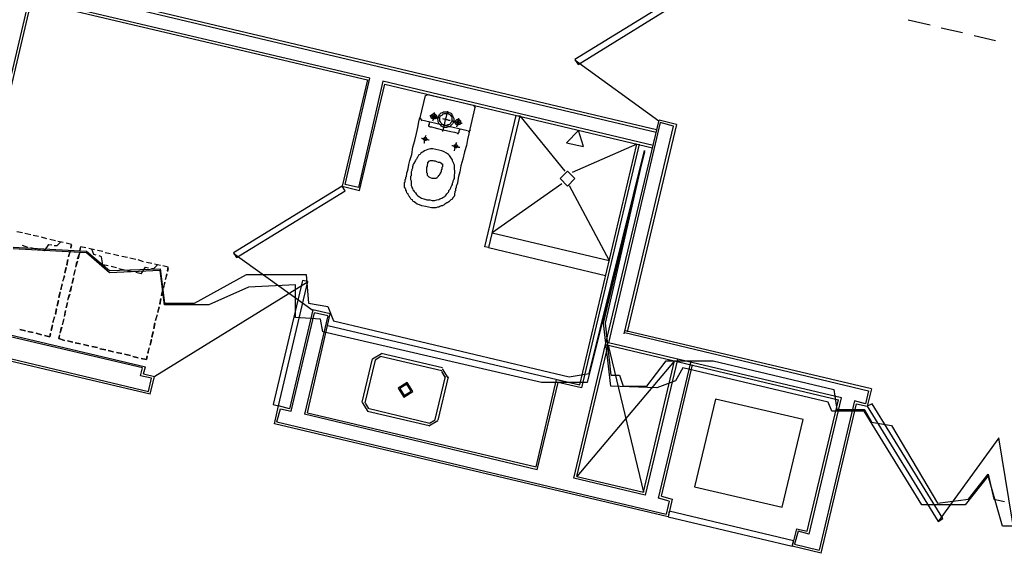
# Model space of a CAD drawing. Header units: feet. Extents: x -79 to 198, y -22 to 181.
# Tile 12 of 256: x 43 to 65, y 40 to 52. Entities that reach past the tile are written whole.
import ezdxf

# ---------------------------------------------------------------- set-up
doc = ezdxf.new("R2010")
doc.units = ezdxf.units.FT
for name, color, linetype in [('A-AREA-COMUN', 252, 'CONTINUOUS'), ('A-AREA-UNIDAD', 30, 'CONTINUOUS'), ('A-LINEA', 7, 'CONTINUOUS'), ('A-LINEA-FINA', 9, 'CONTINUOUS')]:
    doc.layers.add(name, color=color, linetype=linetype)

msp = doc.modelspace()

# ---------------------------------------------------------------- linework, layer by layer
at = {"layer": 'A-AREA-COMUN'}
msp.add_lwpolyline([(42.848, 47.2889), (44.48, 47.2), (44.992, 46.7733), (46.112, 46.8089), (46.208, 46.0444), (46.88, 46.0444), (48.032, 46.6844), (49.36, 46.6844), (49.408, 46.0444), (49.84, 45.9733), (49.968, 45.6533), (55.2, 44.4089), (55.648, 44.48), (56.88, 49.44), (56, 45.6), (56.128, 44.4444), (56.32, 44.4444), (56.4, 44.1956), (56.928, 44.1956), (57.36, 44.7644), (58.4, 44.7644), (61.088, 44.1244), (61.152, 43.68), (61.76, 43.68), (61.92, 43.3956), (62.368, 43.3244), (63.392, 41.6), (64.08, 41.6889), (64.512, 42.24), (64.64, 41.6889), (64.88, 41.6356)], dxfattribs=at)
at = {"layer": 'A-AREA-UNIDAD'}
msp.add_lwpolyline([(65.792, 41.0844), (64.832, 41.0844), (64.512, 42.2044), (64, 41.5644), (63.04, 41.5644), (61.76, 43.6444), (61.04, 43.6444), (60.96, 43.84), (57.728, 44.6044), (57.568, 44.32), (57.152, 44.16), (56.128, 44.1956), (55.968, 45.6), (56.88, 49.4044), (55.6, 44.2844), (54.592, 44.2844), (49.728, 45.4044), (49.68, 45.6889), (49.12, 45.7244), (49.12, 46.4533), (48.08, 46.4), (47.2, 46.0089), (46.208, 46.0089), (46.112, 46.7733), (44.992, 46.72), (44.48, 47.1644), (42.848, 47.2533)], dxfattribs=at)
at = {"layer": 'A-LINEA'}
for p, q in [((29.2267, 56.4578), (57.1333, 49.8444)), ((57.1467, 49.8978), (29.28, 56.4978)), ((41.5067, 45.5911), (43.2133, 52.8311)), ((41.56, 45.6311), (43.2533, 52.7644)), ((50.7733, 51.0444), (43.2133, 52.8311)), ((43.2533, 52.7644), (50.72, 51.0044)), ((62.7333, 52.3378), (63.2267, 52.2311)), ((63.4667, 52.1644), (63.9467, 52.0578)), ((64.2, 51.9911), (64.68, 51.8844)), ((55.3375, 51.4428), (57.1945, 50.0985)), ((50.2267, 48.6844), (50.7733, 51.0444)), ((51.0667, 50.9778), (50.52, 48.6178)), ((50.5467, 48.5511), (51.1067, 50.9111)), ((57.0667, 49.5511), (51.0667, 50.9778)), ((51.1067, 50.9111), (57.0533, 49.4978)), ((51.8933, 50.1644), (52.0133, 50.6578)), ((52.0708, 50.6832), (52.0146, 50.6485)), ((52.0533, 50.6844), (53.08, 50.4444)), ((53.1067, 50.3911), (53, 49.9111)), ((53.1187, 50.387), (53.0841, 50.4432)), ((51.8946, 50.1552), (51.9292, 50.099)), ((52.9467, 49.8711), (51.92, 50.1111)), ((54.0667, 50.1644), (54.0667, 50.1644)), ((54.1067, 50.2044), (55.1067, 48.9778)), ((56.0133, 45.1244), (57.2, 50.1111)), ((57.5867, 50.0178), (57.2, 50.1111)), ((52.9559, 49.859), (53.0121, 49.8937)), ((57.2267, 50.0578), (56.08, 45.1644)), ((56.4267, 45.3644), (57.52, 49.9778)), ((57.5867, 50.0178), (56.4933, 45.4044)), ((57.52, 49.9778), (57.2267, 50.0578)), ((56.7067, 49.5778), (55.2667, 48.9511)), ((56.76, 49.5778), (55.48, 44.1644)), ((50.52, 48.6178), (50.2267, 48.6844)), ((55.04, 48.6978), (53.4933, 47.6044)), ((55.2, 48.6578), (56.0933, 46.9911)), ((43.0533, 47.6044), (42.9333, 47.6311)), ((43.0533, 47.6044), (42.9333, 47.6311)), ((43.24, 47.5644), (43.1067, 47.5911)), ((43.24, 47.5644), (43.1067, 47.5911)), ((43.4133, 47.5244), (43.2933, 47.5511)), ((43.4133, 47.5244), (43.2933, 47.5511)), ((43.6, 47.4711), (43.48, 47.5111)), ((43.6, 47.4711), (43.48, 47.5111)), ((53.4933, 47.6044), (56.0933, 46.9911)), ((43.1733, 47.2844), (43.0533, 47.3244)), ((43.36, 47.2444), (43.24, 47.2711)), ((43.7867, 47.4311), (43.6667, 47.4578)), ((43.7867, 47.4311), (43.6667, 47.4578)), ((43.96, 47.3911), (43.84, 47.4178)), ((43.96, 47.3911), (43.84, 47.4178)), ((44.1467, 47.3511), (44.0267, 47.3778)), ((44.1467, 47.3244), (44.12, 47.2578)), ((44.3333, 47.2044), (44.3467, 47.2844)), ((44.4667, 47.2711), (44.3467, 47.2978)), ((53.4133, 47.2844), (56.0133, 46.6578)), ((43.5467, 47.2044), (43.4133, 47.2311)), ((44.08, 47.0844), (44.12, 47.2044)), ((44.1067, 47.1911), (44.08, 47.0711)), ((44.28, 47.0311), (44.32, 47.1511)), ((44.32, 47.1644), (44.2933, 47.0311)), ((44.6533, 47.2311), (44.5333, 47.2578)), ((44.6533, 47.2311), (44.5333, 47.2578)), ((44.84, 47.1911), (44.72, 47.2178)), ((44.84, 47.1911), (44.72, 47.2178)), ((45.0133, 47.1378), (44.8933, 47.1644)), ((45.0133, 47.1378), (44.8933, 47.1644)), ((45.2, 47.0978), (45.08, 47.1244)), ((45.2, 47.0978), (45.08, 47.1244)), ((45.3867, 47.0578), (45.2667, 47.0844)), ((45.3867, 47.0578), (45.2667, 47.0844)), ((45.5733, 47.0178), (45.44, 47.0444)), ((45.5733, 47.0178), (45.44, 47.0444)), ((47.7552, 47.1503), (49.5133, 45.8808)), ((44, 46.7244), (44.0267, 46.8444)), ((44.0267, 46.8311), (44, 46.7111)), ((44.04, 46.8978), (44.0667, 47.0178)), ((44.0667, 47.0178), (44.04, 46.8844)), ((44.28, 46.9778), (44.24, 46.8578)), ((44.24, 46.8444), (44.2667, 46.9644)), ((44.96, 46.8711), (44.84, 46.8978)), ((45.1467, 46.8311), (45.0267, 46.8578)), ((45.7467, 46.9644), (45.6267, 47.0044)), ((45.7467, 46.9644), (45.6267, 47.0044)), ((45.9333, 46.9244), (45.8133, 46.9511)), ((45.9333, 46.9244), (45.8133, 46.9511)), ((46.12, 46.8844), (45.9867, 46.9111)), ((46.12, 46.8844), (45.9867, 46.9111)), ((46.2933, 46.8444), (46.1733, 46.8711)), ((45.8933, 44.0178), (34.24, 46.7778)), ((34.3067, 46.8178), (45.8533, 44.0844)), ((43.9867, 46.6444), (43.9467, 46.5244)), ((43.96, 46.5378), (43.9867, 46.6578)), ((44.1867, 46.6044), (44.16, 46.4844)), ((44.16, 46.4844), (44.1867, 46.6044)), ((44.2267, 46.7911), (44.2, 46.6711)), ((44.2, 46.6578), (44.2267, 46.7778)), ((45.32, 46.7778), (45.2, 46.8044)), ((45.5067, 46.7378), (45.3867, 46.7644)), ((45.6933, 46.6978), (45.5733, 46.7244)), ((46.2667, 46.6844), (46.2267, 46.5644)), ((46.24, 46.5778), (46.2667, 46.6978)), ((46.2933, 46.8178), (46.28, 46.7511)), ((43.9067, 46.3511), (43.9467, 46.4711)), ((43.9333, 46.4711), (43.9067, 46.3378)), ((44.1067, 46.2978), (44.1467, 46.4178)), ((44.1467, 46.4311), (44.12, 46.3111)), ((49.4064, 46.5148), (45.9963, 44.4109)), ((46.1867, 46.3911), (46.2267, 46.5111)), ((46.2133, 46.5111), (46.1867, 46.3778)), ((43.8667, 46.1778), (43.8933, 46.2978)), ((43.8933, 46.2844), (43.8667, 46.1644)), ((44.1067, 46.2444), (44.0667, 46.1244)), ((44.0667, 46.1111), (44.0933, 46.2311)), ((46.1467, 46.2178), (46.1733, 46.3378)), ((46.1733, 46.3244), (46.1467, 46.2044)), ((43.8267, 45.9911), (43.8533, 46.1111)), ((43.8533, 46.0978), (43.8267, 45.9778)), ((44.0533, 46.0578), (44.0267, 45.9378)), ((44.0267, 45.9378), (44.0533, 46.0578)), ((46.0933, 45.9511), (46.0533, 45.8311)), ((46.0667, 45.8444), (46.0933, 45.9644)), ((46.1067, 46.0311), (46.1333, 46.1511)), ((46.1333, 46.1378), (46.1067, 46.0178)), ((43.7333, 45.6178), (43.7733, 45.7511)), ((43.76, 45.7378), (43.7333, 45.6178)), ((43.7867, 45.8044), (43.8133, 45.9244)), ((43.8133, 45.9111), (43.7867, 45.7911)), ((44.0133, 45.8844), (43.9867, 45.7644)), ((43.9867, 45.7511), (44.0133, 45.8711)), ((46.0133, 45.6578), (46.0533, 45.7911)), ((46.04, 45.7778), (46.0133, 45.6578)), ((49.5067, 45.8978), (48.9867, 43.6978)), ((49.0267, 43.6444), (49.5467, 45.8311)), ((49.84, 45.7644), (49.32, 43.5778)), ((49.3867, 43.6044), (49.8933, 45.8044)), ((49.8933, 45.8044), (49.5067, 45.8978)), ((49.84, 45.7644), (49.5467, 45.8311)), ((45.72, 44.6044), (41.5067, 45.5911)), ((41.56, 45.6311), (45.7867, 44.6311)), ((43.6933, 45.4444), (43.72, 45.5644)), ((43.72, 45.5511), (43.6933, 45.4311)), ((43.9333, 45.5111), (43.8933, 45.3911)), ((43.8933, 45.3778), (43.92, 45.5111)), ((43.9733, 45.6978), (43.9467, 45.5778)), ((43.9467, 45.5644), (43.9733, 45.6844)), ((45.9733, 45.4844), (46, 45.6044)), ((46, 45.5911), (45.9733, 45.4711)), ((49.84, 45.5511), (55.44, 44.2311)), ((43, 45.4578), (43.12, 45.4311)), ((43.12, 45.4311), (43, 45.4578)), ((43.1733, 45.4178), (43.2933, 45.3911)), ((43.2933, 45.3911), (43.1733, 45.4178)), ((43.36, 45.3778), (43.48, 45.3378)), ((43.48, 45.3378), (43.36, 45.3778)), ((43.88, 45.3378), (43.8667, 45.2578)), ((45.9333, 45.2978), (45.96, 45.4178)), ((45.96, 45.4044), (45.9333, 45.2844)), ((56.44, 45.3911), (61.8533, 44.0978)), ((61.92, 44.1378), (56.4533, 45.4311)), ((43.8667, 45.2578), (43.9867, 45.2178)), ((44.0533, 45.2044), (44.1733, 45.1778)), ((44.1733, 45.1778), (44.0533, 45.2044)), ((44.2267, 45.1644), (44.3467, 45.1378)), ((44.3467, 45.1378), (44.2267, 45.1644)), ((44.4133, 45.1244), (44.5333, 45.0978)), ((44.5333, 45.0978), (44.4133, 45.1244)), ((44.6, 45.0844), (44.72, 45.0578)), ((44.72, 45.0578), (44.6, 45.0844)), ((45.8933, 45.1111), (45.92, 45.2444)), ((45.92, 45.2311), (45.8933, 45.1111)), ((55.3067, 42.1511), (56.0133, 45.1244)), ((55.3733, 42.1911), (56.0667, 45.1111)), ((56.0133, 45.1244), (61.1867, 43.8978)), ((56.0667, 45.1111), (56.8533, 41.8444)), ((61.2533, 43.9378), (56.08, 45.1644)), ((44.7733, 45.0311), (44.9067, 45.0044)), ((44.9067, 45.0044), (44.7733, 45.0311)), ((44.96, 44.9911), (45.08, 44.9644)), ((45.08, 44.9644), (44.96, 44.9911)), ((45.1467, 44.9511), (45.2667, 44.9244)), ((45.2667, 44.9244), (45.1467, 44.9511)), ((45.32, 44.9111), (45.4533, 44.8844)), ((45.4533, 44.8844), (45.32, 44.9111)), ((45.5067, 44.8578), (45.6267, 44.8311)), ((45.6267, 44.8311), (45.5067, 44.8578)), ((45.84, 44.9378), (45.88, 45.0578)), ((45.8667, 45.0444), (45.84, 44.9244)), ((51.0317, 44.92), (50.8312, 44.7962)), ((51.0164, 44.8551), (50.896, 44.7808)), ((52.3733, 44.5378), (51.0133, 44.8578)), ((52.3867, 44.6044), (51.0267, 44.9244)), ((50.8267, 44.8044), (50.6, 43.8444)), ((50.8933, 44.7778), (50.6667, 43.8311)), ((57.5467, 44.7644), (55.3733, 42.1911)), ((56.8533, 41.8444), (57.5467, 44.7644)), ((57.6133, 44.7911), (56.8933, 41.7778)), ((57.1867, 41.7111), (57.9067, 44.7244)), ((57.2533, 41.7511), (57.9467, 44.6711)), ((45.68, 44.4311), (45.72, 44.6044)), ((45.92, 44.3778), (45.68, 44.4311)), ((45.7467, 44.4711), (45.7867, 44.6311)), ((45.7467, 44.4711), (45.9867, 44.4178)), ((45.8933, 44.0178), (45.9867, 44.4178)), ((52.2267, 43.4578), (52.4533, 44.4178)), ((52.4506, 44.4014), (52.3764, 44.5218)), ((52.5155, 44.386), (52.3917, 44.5866)), ((45.8533, 44.0844), (45.92, 44.3778)), ((52.2933, 43.4444), (52.52, 44.4044)), ((54.4667, 42.4044), (54.92, 44.3511)), ((54.4933, 42.3378), (54.96, 44.2844)), ((55.48, 44.1644), (54.96, 44.2844)), ((61.8533, 44.0978), (61.7867, 43.8044)), ((61.92, 44.1378), (61.8267, 43.7511)), ((48.6533, 43.3644), (48.7467, 43.7644)), ((48.9867, 43.6978), (48.7467, 43.7644)), ((50.6045, 43.8362), (50.7282, 43.6356)), ((50.6694, 43.8208), (50.7436, 43.7005)), ((60.4, 43.4578), (58.4533, 43.9111)), ((60.5333, 40.9111), (61.2533, 43.9378)), ((61.5467, 43.8711), (60.76, 40.5511)), ((60.8, 40.4844), (61.5867, 43.8044)), ((61.7867, 43.8044), (61.5467, 43.8711)), ((61.5867, 43.8044), (61.8267, 43.7511)), ((48.7067, 43.4044), (48.7867, 43.6978)), ((48.7867, 43.6978), (49.0267, 43.6444)), ((54.4933, 42.3378), (49.32, 43.5778)), ((49.3867, 43.6044), (54.4667, 42.4044)), ((50.72, 43.6444), (52.0933, 43.3244)), ((50.7333, 43.7111), (52.1067, 43.3778)), ((57.4, 41.2978), (48.6533, 43.3644)), ((48.7067, 43.4044), (57.36, 41.3511)), ((52.0882, 43.3156), (52.2888, 43.4394)), ((52.1036, 43.3805), (52.224, 43.4547)), ((63.4142, 41.1948), (64.759, 43.0514)), ((64.7476, 43.0508), (65.1167, 40.7882)), ((56.8933, 41.7778), (55.3067, 42.1511)), ((55.3733, 42.1911), (56.8533, 41.8444)), ((57.4267, 41.6444), (57.1867, 41.7111)), ((57.2533, 41.7511), (57.4933, 41.6844)), ((57.4267, 41.6444), (57.36, 41.3511)), ((57.4933, 41.6844), (57.4, 41.2978)), ((60.2533, 41.0311), (60.16, 40.6444)), ((60.2933, 40.9778), (60.2133, 40.6844)), ((60.5333, 40.9111), (60.2933, 40.9778)), ((60.8, 40.4844), (60.16, 40.6444)), ((60.2133, 40.6844), (60.76, 40.5511))]:
    msp.add_line(p, q, dxfattribs=at)
for points in [[(57.88, 53.0311), (55.3333, 51.4578), (55.4, 51.3511), (57.9467, 52.9244), (57.88, 53.0311)], [(50.72, 51.0044), (50.16, 48.6444), (50.5467, 48.5511)], [(53, 49.9111), (52.9867, 49.8844), (52.9733, 49.8044), (52.9467, 49.6844), (52.92, 49.5511), (52.88, 49.4044), (52.84, 49.2444), (52.8, 49.0978), (52.7733, 48.9644), (52.7467, 48.8578), (52.7333, 48.7778), (52.72, 48.7111), (52.7067, 48.6711), (52.6933, 48.6444), (52.6933, 48.6311), (52.6933, 48.6178), (52.6933, 48.6044), (52.68, 48.5911), (52.68, 48.5778), (52.68, 48.5644), (52.68, 48.5511), (52.68, 48.5378), (52.6667, 48.5244), (52.6667, 48.5111), (52.6667, 48.4978), (52.6533, 48.4844), (52.6533, 48.4711), (52.6533, 48.4444), (52.6533, 48.4311), (52.64, 48.4178), (52.64, 48.4044), (52.6267, 48.3911), (52.6133, 48.3778), (52.6133, 48.3644), (52.6, 48.3511), (52.5867, 48.3511), (52.5733, 48.3378), (52.56, 48.3244), (52.5467, 48.3111), (52.5333, 48.2978), (52.5067, 48.2844), (52.4933, 48.2711), (52.48, 48.2711), (52.4667, 48.2578), (52.44, 48.2444), (52.4267, 48.2311), (52.4, 48.2178), (52.3867, 48.2044), (52.36, 48.2044), (52.3333, 48.1911), (52.3067, 48.1778), (52.28, 48.1778), (52.24, 48.1644), (52.1867, 48.1644), (52.1467, 48.1644), (52.08, 48.1778), (52.0133, 48.1911), (51.9333, 48.2044), (51.88, 48.2311), (51.8267, 48.2444), (51.7867, 48.2711), (51.76, 48.2978), (51.7333, 48.3111), (51.72, 48.3378), (51.6933, 48.3511), (51.68, 48.3778), (51.6667, 48.3911), (51.6533, 48.4178), (51.64, 48.4311), (51.6267, 48.4578), (51.6267, 48.4711), (51.6133, 48.4844), (51.6, 48.4978), (51.5867, 48.5244), (51.5867, 48.5378), (51.5733, 48.5511), (51.5733, 48.5778), (51.56, 48.5911), (51.56, 48.6044), (51.5467, 48.6178), (51.5467, 48.6311), (51.5467, 48.6578), (51.5467, 48.6711), (51.5467, 48.6844), (51.5467, 48.6978), (51.5467, 48.7111), (51.5467, 48.7244), (51.56, 48.7378), (51.56, 48.7511), (51.56, 48.7778), (51.56, 48.7911), (51.5733, 48.8044), (51.5733, 48.8178), (51.5733, 48.8311), (51.5733, 48.8444), (51.5867, 48.8578), (51.5867, 48.8711), (51.5867, 48.8844), (51.6, 48.9111), (51.6, 48.9378), (51.6133, 48.9778), (51.6267, 49.0311), (51.64, 49.1244), (51.6667, 49.2178), (51.7067, 49.3511), (51.7333, 49.5111), (51.7733, 49.6578), (51.8133, 49.8178), (51.84, 49.9511), (51.8667, 50.0711), (51.88, 50.1378), (51.8933, 50.1644)], [(52.1067, 50.2178), (52.12, 50.2178), (52.1333, 50.2044), (52.1733, 50.2044), (52.2, 50.1911), (52.24, 50.1778), (52.28, 50.1778), (52.3067, 50.1644), (52.32, 50.1644), (52.3333, 50.1644)], [(52.1867, 50.1378), (52.1733, 50.1378), (52.16, 50.1378), (52.16, 50.1511), (52.1467, 50.1511), (52.1467, 50.1644), (52.1333, 50.1778), (52.1333, 50.1911), (52.1333, 50.2044), (52.1467, 50.2178), (52.1467, 50.2311), (52.16, 50.2311), (52.16, 50.2444), (52.1733, 50.2444), (52.1867, 50.2578), (52.2, 50.2578), (52.2133, 50.2444), (52.2267, 50.2444), (52.24, 50.2311), (52.2533, 50.2178), (52.2533, 50.2044), (52.2533, 50.1911), (52.2533, 50.1778), (52.2533, 50.1644), (52.24, 50.1511), (52.2267, 50.1378), (52.2133, 50.1378), (52.2, 50.1378), (52.1867, 50.1378)], [(52.1867, 50.1644), (52.1733, 50.1644), (52.1733, 50.1778), (52.16, 50.1911), (52.1733, 50.2044), (52.1733, 50.2178), (52.1867, 50.2178), (52.2, 50.2178), (52.2133, 50.2178), (52.2267, 50.2044), (52.2267, 50.1911), (52.2267, 50.1778), (52.2267, 50.1644), (52.2133, 50.1644), (52.2, 50.1644), (52.1867, 50.1644)], [(52.1733, 50.0978), (52.1867, 50.1244), (52.1867, 50.1511), (52.1867, 50.1778), (52.2, 50.2044), (52.2133, 50.2311), (52.2133, 50.2578), (52.2133, 50.2711), (52.2133, 50.2844)], [(52.4267, 49.9511), (52.3867, 49.9644), (52.36, 49.9778), (52.3467, 50.0044), (52.32, 50.0178), (52.3067, 50.0444), (52.2933, 50.0711), (52.2933, 50.1111), (52.28, 50.1378), (52.2933, 50.1644), (52.3067, 50.2044), (52.32, 50.2311), (52.3333, 50.2444), (52.36, 50.2711), (52.3867, 50.2844), (52.4133, 50.2978), (52.44, 50.2978), (52.4667, 50.2978), (52.5067, 50.2978), (52.5333, 50.2844), (52.56, 50.2711), (52.5867, 50.2578), (52.6, 50.2311), (52.6133, 50.2044), (52.6267, 50.1778), (52.64, 50.1511), (52.64, 50.1244), (52.64, 50.0844), (52.6267, 50.0578), (52.6133, 50.0311), (52.5867, 50.0044), (52.5733, 49.9911), (52.5467, 49.9644), (52.52, 49.9644), (52.48, 49.9511), (52.4533, 49.9511), (52.4267, 49.9511)], [(52.4267, 49.9911), (52.4133, 50.0044), (52.3867, 50.0178), (52.3733, 50.0311), (52.36, 50.0444), (52.3467, 50.0711), (52.3333, 50.0844), (52.3333, 50.1111), (52.3333, 50.1378), (52.3333, 50.1644), (52.3333, 50.1778), (52.3467, 50.2044), (52.36, 50.2178), (52.3867, 50.2311), (52.4, 50.2444), (52.4267, 50.2578), (52.4533, 50.2578), (52.4667, 50.2578), (52.4933, 50.2578), (52.52, 50.2578), (52.5333, 50.2444), (52.56, 50.2311), (52.5733, 50.2044), (52.5867, 50.1911), (52.6, 50.1644), (52.6, 50.1511), (52.6, 50.1244), (52.6, 50.0978), (52.5867, 50.0711), (52.5733, 50.0578), (52.56, 50.0311), (52.5467, 50.0178), (52.52, 50.0044), (52.5067, 50.0044), (52.48, 49.9911), (52.4533, 49.9911), (52.4267, 49.9911)], [(52.3867, 50.1511), (52.4133, 50.1378), (52.4267, 50.1378), (52.4533, 50.1244), (52.4933, 50.1244), (52.52, 50.1111), (52.5333, 50.1111), (52.56, 50.1111)], [(52.4, 49.8578), (52.4, 49.8711), (52.4133, 49.9111), (52.4267, 49.9778), (52.44, 50.0444), (52.4533, 50.1244), (52.48, 50.1911), (52.4933, 50.2578), (52.5067, 50.2978), (52.5067, 50.3111)], [(52.72, 50.0044), (52.7067, 50.0044), (52.6933, 50.0178), (52.68, 50.0311), (52.68, 50.0444), (52.6667, 50.0578), (52.6667, 50.0711), (52.68, 50.0844), (52.68, 50.0978), (52.6933, 50.1111), (52.7067, 50.1244), (52.72, 50.1244), (52.7333, 50.1244), (52.7467, 50.1244), (52.76, 50.1244), (52.76, 50.1111), (52.7733, 50.1111), (52.7867, 50.0978), (52.7867, 50.0844), (52.7867, 50.0711), (52.7867, 50.0578), (52.7867, 50.0444), (52.7867, 50.0311), (52.7733, 50.0178), (52.76, 50.0178), (52.7467, 50.0044), (52.7333, 50.0044), (52.72, 50.0044)], [(52.7067, 49.9644), (52.7067, 49.9778), (52.72, 49.9911), (52.72, 50.0178), (52.7333, 50.0444), (52.7333, 50.0711), (52.7467, 50.1111), (52.7467, 50.1244), (52.7467, 50.1511), (52.76, 50.1511)], [(54.1067, 50.2044), (53.4133, 47.2844), (53.3333, 47.2978), (54.0267, 50.2178), (54.1067, 50.2044)], [(52.1067, 50.0711), (52.0933, 50.0578), (52.0933, 50.0444), (52.0933, 50.0311), (52.0933, 50.0178), (52.08, 50.0044), (52.08, 49.9911), (52.08, 49.9778), (52.0933, 49.9778), (52.1067, 49.9644), (52.1467, 49.9644), (52.2, 49.9511), (52.28, 49.9244), (52.3867, 49.8978), (52.48, 49.8844), (52.5733, 49.8578), (52.6533, 49.8444), (52.7067, 49.8311), (52.72, 49.8178), (52.7333, 49.8178), (52.7467, 49.8178), (52.7467, 49.8311), (52.76, 49.8444), (52.76, 49.8578), (52.76, 49.8711), (52.76, 49.8844), (52.7733, 49.8978), (52.7733, 49.9111)], [(52.6, 50.0978), (52.6133, 50.0978), (52.6267, 50.0844), (52.6667, 50.0844), (52.6933, 50.0711), (52.7333, 50.0711), (52.7733, 50.0578), (52.8, 50.0444), (52.8267, 50.0444)], [(52.72, 50.0311), (52.7067, 50.0444), (52.7067, 50.0578), (52.7067, 50.0711), (52.7067, 50.0844), (52.72, 50.0844), (52.72, 50.0978), (52.7333, 50.0978), (52.7467, 50.0978), (52.7467, 50.0844), (52.76, 50.0844), (52.76, 50.0711), (52.76, 50.0578), (52.76, 50.0444), (52.7467, 50.0444), (52.7467, 50.0311), (52.7333, 50.0311), (52.72, 50.0311)], [(51.92, 49.7111), (51.9333, 49.7111), (51.96, 49.6978), (51.9867, 49.6978), (52.0267, 49.6844), (52.0533, 49.6844), (52.08, 49.6711), (52.0933, 49.6711)], [(51.9867, 49.6578), (51.9733, 49.6711), (51.9733, 49.6844), (51.96, 49.6844), (51.96, 49.6978), (51.9733, 49.6978), (51.9733, 49.7111), (51.9867, 49.7244), (52, 49.7244), (52.0133, 49.7244), (52.0267, 49.7244), (52.0267, 49.7111), (52.04, 49.6978), (52.04, 49.6844), (52.0267, 49.6711), (52.0267, 49.6578), (52.0133, 49.6578), (52, 49.6578), (51.9867, 49.6578)], [(51.9733, 49.6044), (51.9867, 49.6044), (51.9867, 49.6178), (51.9867, 49.6444), (52, 49.6711), (52, 49.6978), (52.0133, 49.7378), (52.0133, 49.7511), (52.0267, 49.7778)], [(52.3067, 49.4444), (52.24, 49.4578), (52.1733, 49.4711), (52.12, 49.4711), (52.0667, 49.4578), (52.0267, 49.4444), (51.9867, 49.4311), (51.96, 49.4044), (51.9333, 49.3911), (51.9067, 49.3778), (51.8933, 49.3511), (51.8667, 49.3378), (51.8533, 49.3244), (51.84, 49.2978), (51.8267, 49.2844), (51.8267, 49.2711), (51.8133, 49.2444), (51.8, 49.2311), (51.7867, 49.2178), (51.7733, 49.1911), (51.7733, 49.1778), (51.76, 49.1644), (51.7467, 49.1378), (51.7333, 49.1111), (51.7333, 49.0978), (51.72, 49.0711), (51.72, 49.0444), (51.7067, 49.0178), (51.7067, 48.9911), (51.6933, 48.9644), (51.6933, 48.9244), (51.6933, 48.8978), (51.6933, 48.8711), (51.68, 48.8578), (51.68, 48.8311), (51.68, 48.8044), (51.68, 48.7911), (51.6933, 48.7644), (51.6933, 48.7511), (51.6933, 48.7244), (51.6933, 48.7111), (51.6933, 48.6844), (51.6933, 48.6711), (51.6933, 48.6578), (51.7067, 48.6311), (51.7067, 48.6178), (51.72, 48.5911), (51.7333, 48.5644), (51.7467, 48.5511), (51.76, 48.5244), (51.7867, 48.4978), (51.8133, 48.4578), (51.84, 48.4311), (51.88, 48.4044), (51.92, 48.3778), (51.9733, 48.3644), (52.04, 48.3378), (52.1067, 48.3378), (52.16, 48.3244), (52.2133, 48.3244), (52.2667, 48.3378), (52.3067, 48.3511), (52.3333, 48.3644), (52.3733, 48.3778), (52.4, 48.3911), (52.4267, 48.4044), (52.44, 48.4178), (52.4533, 48.4311), (52.48, 48.4578), (52.48, 48.4711), (52.4933, 48.4844), (52.5067, 48.4978), (52.52, 48.5111), (52.5333, 48.5244), (52.5333, 48.5511), (52.5467, 48.5644), (52.56, 48.5778), (52.5733, 48.6044), (52.5733, 48.6178), (52.5867, 48.6444), (52.6, 48.6578), (52.6133, 48.6844), (52.6133, 48.7111), (52.6267, 48.7378), (52.6267, 48.7644), (52.64, 48.7911), (52.6533, 48.8178), (52.6533, 48.8444), (52.6533, 48.8711), (52.6533, 48.8978), (52.6667, 48.9244), (52.6667, 48.9378), (52.6667, 48.9644), (52.6667, 48.9911), (52.6533, 49.0044), (52.6533, 49.0311), (52.6533, 49.0444), (52.6533, 49.0711), (52.6533, 49.0844), (52.6533, 49.1111), (52.64, 49.1378), (52.64, 49.1511), (52.6267, 49.1778), (52.6133, 49.2044), (52.6133, 49.2311), (52.5867, 49.2578), (52.5733, 49.2844), (52.5467, 49.3244), (52.52, 49.3511), (52.48, 49.3778), (52.4267, 49.4044), (52.3733, 49.4311), (52.3067, 49.4444)], [(52.6, 49.5511), (52.6133, 49.5511), (52.64, 49.5378), (52.6667, 49.5378), (52.7067, 49.5244), (52.7333, 49.5244), (52.7467, 49.5111), (52.7733, 49.5111)], [(52.6667, 49.4978), (52.6533, 49.5111), (52.6533, 49.5244), (52.64, 49.5244), (52.64, 49.5378), (52.6533, 49.5511), (52.6533, 49.5644), (52.6667, 49.5644), (52.68, 49.5644), (52.6933, 49.5644), (52.7067, 49.5644), (52.7067, 49.5511), (52.72, 49.5378), (52.72, 49.5244), (52.7067, 49.5111), (52.7067, 49.4978), (52.6933, 49.4978), (52.68, 49.4978), (52.6667, 49.4978)], [(52.6533, 49.4311), (52.6533, 49.4444), (52.6667, 49.4578), (52.6667, 49.4844), (52.68, 49.5111), (52.68, 49.5378), (52.6933, 49.5778), (52.6933, 49.5911), (52.7067, 49.6178)], [(54.92, 44.3511), (55.44, 44.2311), (56.7067, 49.5778)], [(52.3467, 49.1644), (52.36, 49.1644), (52.36, 49.1511), (52.3733, 49.1511), (52.3733, 49.1378), (52.3867, 49.1378), (52.3867, 49.1244), (52.3867, 49.1111), (52.3867, 49.0978), (52.3867, 49.0844), (52.3867, 49.0711), (52.3733, 49.0578), (52.3733, 49.0444), (52.3733, 49.0311), (52.3733, 49.0178), (52.36, 49.0044), (52.36, 48.9911), (52.36, 48.9778), (52.36, 48.9644), (52.3467, 48.9511), (52.3467, 48.9378), (52.3467, 48.9244), (52.3333, 48.9244), (52.3333, 48.9111), (52.32, 48.9111), (52.32, 48.8978), (52.3067, 48.8844), (52.3067, 48.8711), (52.2933, 48.8711), (52.2933, 48.8578), (52.28, 48.8444), (52.2667, 48.8311), (52.2533, 48.8178), (52.24, 48.8178), (52.2133, 48.8178), (52.1867, 48.8178), (52.16, 48.8178), (52.12, 48.8311), (52.0933, 48.8444), (52.08, 48.8578), (52.0667, 48.8711), (52.0533, 48.8844), (52.0533, 48.8978), (52.0533, 48.9111), (52.0533, 48.9244), (52.04, 48.9378), (52.04, 48.9511), (52.04, 48.9644), (52.04, 48.9778), (52.04, 48.9911), (52.04, 49.0044), (52.04, 49.0178), (52.04, 49.0311), (52.04, 49.0444), (52.04, 49.0578), (52.04, 49.0711), (52.0533, 49.0844), (52.0533, 49.0978), (52.0533, 49.1111), (52.0533, 49.1244), (52.0667, 49.1378), (52.0667, 49.1511), (52.0667, 49.1644), (52.0667, 49.1778), (52.08, 49.1778), (52.08, 49.1911), (52.0933, 49.2044), (52.1067, 49.2044), (52.12, 49.2178), (52.1333, 49.2178), (52.1467, 49.2178), (52.1733, 49.2178), (52.2, 49.2044), (52.2267, 49.2044), (52.2533, 49.1911), (52.2933, 49.1778), (52.32, 49.1778), (52.3333, 49.1778), (52.3467, 49.1644)], [(55.3333, 48.8111), (55.1667, 48.9778), (55, 48.8111), (55.1667, 48.6444), (55.3333, 48.8111)], [(50.16, 48.6444), (47.7467, 47.1644), (47.8133, 47.0578), (50.2267, 48.5378), (50.16, 48.6444)], [(43.5467, 47.2044), (43.64, 47.3511), (43.7067, 47.3378)], [(43.76, 47.3244), (43.8267, 47.3244), (43.9067, 47.4044)], [(44.1333, 47.2711), (44.1467, 47.3511), (44.0267, 47.3778)], [(44.4667, 47.2711), (44.3467, 47.2978), (44.3333, 47.2178)], [(53.3867, 47.3244), (53.3867, 47.3244), (53.3867, 47.3244)], [(44.6933, 47.1111), (44.64, 47.1244), (44.6, 47.2444)], [(44.84, 46.8978), (44.8133, 47.0711), (44.76, 47.0978)], [(45.6933, 46.6978), (45.7867, 46.8444), (45.8533, 46.8311)], [(45.92, 46.8178), (45.9733, 46.8178), (46.0533, 46.8978)], [(46.28, 46.7644), (46.2933, 46.8444), (46.1733, 46.8711)], [(48.7467, 43.7644), (49.4, 46.5244), (49.28, 46.5511), (48.6267, 43.7911), (48.7467, 43.7644)], [(43.5467, 45.3244), (43.6667, 45.2978), (43.68, 45.3778)], [(43.68, 45.3644), (43.6667, 45.2978), (43.5467, 45.3244)], [(43.9867, 45.2178), (43.8667, 45.2578), (43.88, 45.3244)], [(45.6933, 44.8178), (45.8133, 44.7911), (45.8267, 44.8711)], [(45.8267, 44.8578), (45.8133, 44.7911), (45.6933, 44.8178)], [(51.4045, 44.1562), (51.5282, 43.9556), (51.7288, 44.0794), (51.6051, 44.28), (51.4045, 44.1562)], [(51.4434, 44.147), (51.5375, 43.9945), (51.6899, 44.0886), (51.5959, 44.241), (51.4434, 44.147)], [(58.4533, 43.9111), (57.9867, 41.9644), (59.9333, 41.5111), (60.4, 43.4578)], [(60.2533, 41.0311), (60.4933, 40.9778), (61.1867, 43.8978)], [(61.8267, 43.7511), (63.4, 41.1911), (63.5067, 41.2578), (61.9333, 43.8044), (61.8267, 43.7511)], [(60.1867, 40.7644), (57.4267, 41.4178), (57.4, 41.2978), (60.16, 40.6444), (60.1867, 40.7644)]]:
    msp.add_lwpolyline(points, dxfattribs=at)
at = {"layer": 'A-LINEA-FINA'}
msp.add_lwpolyline([(55.1467, 49.6044), (55.52, 49.5244), (55.4133, 49.8844), (55.1467, 49.6044), (55.1467, 49.6044)], dxfattribs=at)

doc.saveas('drawing.dxf')
